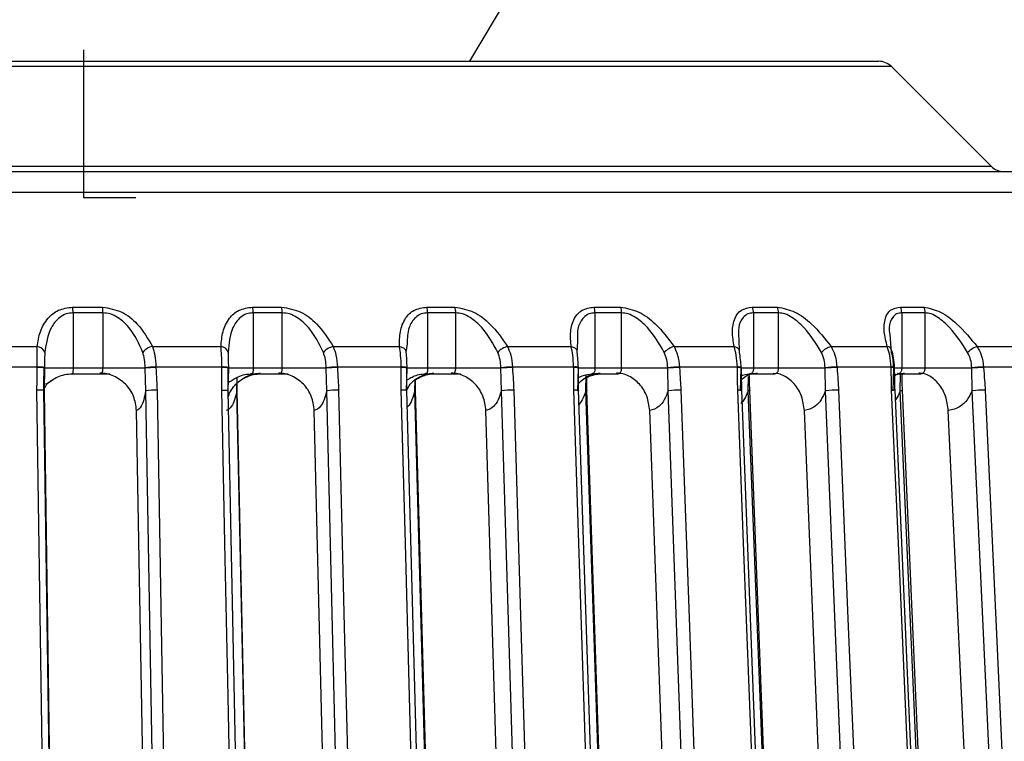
# Model space of a CAD drawing. Header units: millimetres. Extents: x -266 to 52, y -697 to -250.
# Tile 24 of 27: x -64 to -11, y -402 to -363. Entities that reach past the tile are written whole.
import ezdxf

# ---------------------------------------------------------------- set-up
doc = ezdxf.new("R2010")
doc.units = ezdxf.units.MM
doc.header["$PDSIZE"] = -1

msp = doc.modelspace()

# ---------------------------------------------------------------- linework, layer by layer
at = {"color": 7, "linetype": 'Continuous', "lineweight": 25}
for p, q in [((-39.721, -365.347), (-37.296, -361.273)), ((-16.786, -365.64), (-154.156, -365.64)), ((-153.449, -365.347), (-17.493, -365.347)), ((-11.372, -371.055), (-16.786, -365.64)), ((-159.57, -371.055), (-11.372, -371.055)), ((-185.029, -371.347), (14.087, -371.347)), ((16.43, -372.473), (-187.372, -372.473)), ((-61.333, -378.71), (-59.705, -378.71)), ((-61.308, -379.023), (-61.308, -382.034)), ((-59.678, -379.023), (-61.308, -379.023)), ((-59.678, -382.034), (-59.678, -379.023)), ((-51.544, -378.71), (-49.961, -378.71)), ((-51.509, -379.023), (-51.509, -382.034)), ((-49.924, -379.023), (-51.509, -379.023)), ((-49.924, -382.034), (-49.924, -379.023)), ((-42.062, -378.71), (-40.538, -378.71)), ((-42.018, -379.023), (-42.018, -382.034)), ((-40.492, -379.023), (-42.018, -379.023)), ((-40.492, -382.034), (-40.492, -379.023)), ((-32.974, -378.71), (-31.522, -378.71)), ((-32.92, -379.023), (-32.92, -382.034)), ((-31.467, -379.023), (-32.92, -379.023)), ((-31.467, -382.034), (-31.467, -379.023)), ((-24.361, -378.71), (-22.995, -378.71)), ((-24.298, -379.023), (-24.298, -382.034)), ((-22.931, -379.023), (-24.298, -379.023)), ((-22.931, -382.034), (-22.931, -379.023)), ((-16.301, -378.71), (-15.033, -378.71)), ((-16.23, -379.023), (-16.23, -382.034)), ((-14.961, -379.023), (-16.23, -379.023)), ((-14.961, -382.034), (-14.961, -379.023)), ((-16.883, -380.198), (-16.797, -381.172)), ((-43.139, -380.711), (-43.197, -381.172)), ((-33.871, -380.582), (-33.904, -381.172)), ((-25.089, -380.424), (-25.077, -381.172)), ((-68.303, -380.859), (-63.264, -380.859)), ((-62.846, -381.172), (-62.856, -381.57)), ((-56.992, -380.859), (-53.258, -380.859)), ((-47.158, -380.859), (-43.545, -380.859)), ((-37.671, -380.859), (-34.211, -380.859)), ((-28.617, -380.859), (-25.341, -380.859)), ((-20.078, -380.859), (-17.016, -380.859)), ((-12.131, -380.859), (-9.311, -380.859)), ((-62.856, -381.57), (-62.855, -382.005)), ((-63.253, -381.971), (-68.234, -381.971)), ((-62.855, -382.034), (-62.886, -383.257)), ((-62.855, -382.033), (-62.855, -382.004)), ((-57.384, -382.034), (-62.855, -382.034)), ((-61.318, -382.334), (-59.31, -382.334)), ((-57.356, -383.257), (-57.384, -382.034)), ((-53.206, -381.971), (-56.801, -381.971)), ((-52.857, -382.034), (-52.888, -383.257)), ((-52.853, -382.029), (-52.857, -382.034)), ((-47.537, -382.034), (-52.857, -382.034)), ((-52.853, -382.029), (-52.854, -382)), ((-51.542, -382.334), (-49.605, -382.334)), ((-47.509, -383.257), (-47.537, -382.034)), ((-43.451, -381.971), (-46.93, -381.971)), ((-43.155, -382.034), (-43.185, -383.257)), ((-38.032, -382.034), (-43.155, -382.034)), ((-43.143, -382.027), (-43.143, -381.998)), ((-42.08, -382.334), (-40.217, -382.334)), ((-38.006, -383.257), (-38.032, -382.034)), ((-34.077, -381.971), (-37.409, -381.971)), ((-33.836, -382.034), (-33.865, -383.257)), ((-28.957, -382.034), (-33.836, -382.034)), ((-33.811, -382.023), (-33.812, -381.994)), ((-33.41, -383.257), (-33.391, -382.405)), ((-33.016, -382.334), (-31.671, -382.334)), ((-28.933, -383.257), (-28.957, -382.034)), ((-25.168, -381.971), (-28.322, -381.971)), ((-24.985, -382.034), (-25.012, -383.257)), ((-20.394, -382.034), (-24.985, -382.034)), ((-24.943, -382.02), (-24.944, -381.991)), ((-24.433, -382.334), (-23.149, -382.334)), ((-20.372, -383.257), (-20.394, -382.034)), ((-16.805, -381.971), (-19.753, -381.971)), ((-16.681, -382.034), (-16.707, -383.257)), ((-12.421, -382.034), (-16.631, -382.034)), ((-16.618, -382.017), (-16.619, -381.988)), ((-16.614, -382.368), (-16.391, -382.334)), ((-16.386, -382.334), (-15.192, -382.334)), ((-16.307, -383.257), (-16.289, -382.378)), ((-12.4, -383.257), (-12.421, -382.034)), ((-9.064, -381.971), (-11.78, -381.971)), ((-52.395, -383.257), (-52.377, -382.527)), ((-52.382, -383.239), (-52.383, -382.783)), ((-42.709, -383.257), (-42.695, -382.673)), ((-24.583, -383.257), (-24.566, -382.485)), ((-56.873, -439.147), (-57.855, -384.334)), ((-46.857, -439.147), (-48.183, -384.334)), ((-37.191, -439.147), (-38.849, -384.334)), ((-27.962, -439.147), (-29.937, -384.334)), ((-19.254, -439.147), (-21.528, -384.334)), ((-11.146, -439.147), (-13.698, -384.334))]:
    msp.add_line(p, q, dxfattribs=at)
at = {"color": 7, "linetype": 'Continuous'}
for q in [(-60.722, -364.721), (-60.722, -364.721), (-57.885, -372.747), (-57.885, -372.747)]:
    msp.add_line((-60.722, -372.747), q, dxfattribs=at)
at = {"color": 7, "linetype": 'Continuous', "lineweight": 25, "flags": 128}
for points in [[(-43.545, -380.859), (-43.468, -380.876), (-43.397, -380.901), (-43.335, -380.934), (-43.283, -380.973), (-43.242, -381.018), (-43.214, -381.067), (-43.199, -381.119), (-43.197, -381.172)], [(-34.211, -380.859), (-34.137, -380.876), (-34.07, -380.901), (-34.012, -380.934), (-33.965, -380.973), (-33.93, -381.018), (-33.908, -381.067), (-33.899, -381.119), (-33.904, -381.172)], [(-25.341, -380.859), (-25.271, -380.876), (-25.208, -380.901), (-25.156, -380.934), (-25.114, -380.973), (-25.085, -381.018), (-25.069, -381.067), (-25.066, -381.119), (-25.077, -381.172)], [(-63.253, -381.999), (-63.253, -381.983), (-63.253, -381.971)], [(-57.384, -382.034), (-57.385, -382.018), (-57.385, -382.005)], [(-56.801, -381.971), (-56.801, -381.987), (-56.8, -381.999)], [(-53.206, -381.999), (-53.206, -381.983), (-53.206, -381.971)], [(-47.537, -382.034), (-47.537, -382.018), (-47.537, -382.005)], [(-46.93, -381.971), (-46.93, -381.987), (-46.929, -381.999)], [(-43.451, -381.999), (-43.451, -381.983), (-43.451, -381.971)], [(-38.032, -382.034), (-38.033, -382.018), (-38.033, -382.005)], [(-37.409, -381.971), (-37.408, -381.987), (-37.408, -381.999)], [(-34.076, -381.999), (-34.076, -381.983), (-34.077, -381.971)], [(-28.957, -382.034), (-28.958, -382.018), (-28.959, -382.005)], [(-28.322, -381.971), (-28.322, -381.987), (-28.321, -381.999)], [(-25.167, -381.999), (-25.167, -381.983), (-25.168, -381.971)], [(-20.394, -382.034), (-20.395, -382.018), (-20.396, -382.005)], [(-19.753, -381.971), (-19.753, -381.987), (-19.752, -381.999)], [(-16.804, -381.999), (-16.804, -381.983), (-16.805, -381.971)], [(-12.421, -382.034), (-12.422, -382.018), (-12.422, -382.005)], [(-11.78, -381.971), (-11.779, -381.987), (-11.778, -381.999)], [(-62.475, -438.682), (-62.746, -419.826), (-62.922, -407.624), (-63.098, -395.423), (-63.273, -383.222)], [(-62.886, -383.257), (-62.875, -383.25), (-62.883, -383.243), (-62.911, -383.237), (-62.956, -383.232), (-63.018, -383.228), (-63.093, -383.225), (-63.179, -383.223), (-63.273, -383.222)], [(-62.095, -438.663), (-62.478, -412.009), (-62.892, -383.241)], [(-62.886, -383.257), (-62.439, -414.275), (-62.089, -438.647)], [(-56.678, -421.11), (-57.057, -399.912), (-57.356, -383.257)], [(-56.741, -383.222), (-56.511, -396.092), (-56.362, -404.42), (-56.212, -412.748), (-56.063, -421.075)], [(-52.431, -421.075), (-52.699, -408.205), (-52.871, -399.878), (-53.044, -391.55), (-53.217, -383.222)], [(-53.217, -383.222), (-53.127, -383.223), (-53.045, -383.225), (-52.976, -383.228), (-52.922, -383.232), (-52.885, -383.237), (-52.867, -383.243), (-52.868, -383.25), (-52.888, -383.257)], [(-52.091, -421.093), (-52.471, -402.758), (-52.876, -383.239)], [(-52.382, -383.239), (-52.373, -383.243), (-52.374, -383.25), (-52.395, -383.257)], [(-51.597, -421.11), (-52.044, -399.912), (-52.395, -383.257)], [(-51.585, -421.093), (-51.971, -402.757), (-52.382, -383.25)], [(-46.593, -421.11), (-47.106, -399.912), (-47.509, -383.257)], [(-46.864, -383.222), (-46.553, -396.092), (-46.351, -404.42), (-46.15, -412.748), (-45.948, -421.075)], [(-42.433, -421.075), (-42.78, -408.205), (-43.004, -399.878), (-43.229, -391.55), (-43.453, -383.222)], [(-42.133, -421.091), (-42.627, -402.756), (-43.153, -383.238)], [(-42.676, -383.238), (-42.669, -383.243), (-42.679, -383.25), (-42.709, -383.257)], [(-41.678, -421.11), (-42.255, -399.912), (-42.709, -383.257)], [(-41.644, -421.091), (-42.144, -402.756), (-42.676, -383.238)], [(-36.861, -421.11), (-37.502, -399.912), (-38.006, -383.257)], [(-37.336, -383.222), (-36.947, -396.092), (-36.695, -404.42), (-36.443, -412.748), (-36.191, -421.075)], [(-32.825, -421.075), (-33.248, -408.205), (-33.522, -399.878), (-33.796, -391.55), (-34.07, -383.222)], [(-32.564, -421.09), (-33.167, -402.755), (-33.809, -383.236)], [(-33.809, -383.236), (-33.807, -383.237), (-33.807, -383.243), (-33.808, -383.244)], [(-33.353, -383.236), (-33.352, -383.237), (-33.352, -383.243), (-33.372, -383.25), (-33.41, -383.257)], [(-32.155, -421.11), (-32.858, -399.912), (-33.41, -383.257)], [(-32.098, -421.09), (-32.706, -402.755), (-33.353, -383.236)], [(-27.569, -421.11), (-28.333, -399.912), (-28.933, -383.257)], [(-28.244, -383.222), (-27.781, -396.092), (-27.481, -404.42), (-27.181, -412.748), (-26.881, -421.075)], [(-23.694, -421.075), (-24.189, -408.205), (-24.51, -399.878), (-24.831, -391.55), (-25.152, -383.222)], [(-23.472, -421.088), (-24.178, -402.753), (-24.93, -383.235)], [(-24.499, -383.235), (-24.498, -383.237), (-24.508, -383.243), (-24.536, -383.25), (-24.583, -383.257)], [(-23.115, -421.11), (-23.937, -399.912), (-24.583, -383.257)], [(-23.031, -421.088), (-23.742, -402.753), (-24.499, -383.24)], [(-18.802, -421.11), (-19.681, -399.912), (-20.372, -383.257)], [(-19.671, -383.222), (-19.137, -396.092), (-18.791, -404.42), (-18.446, -412.748), (-18.101, -421.075)], [(-15.122, -421.075), (-15.686, -408.205), (-16.05, -399.878), (-16.415, -391.55), (-16.78, -383.222)], [(-14.937, -421.087), (-15.74, -402.752), (-16.595, -383.234)], [(-14.64, -421.11), (-15.574, -399.912), (-16.307, -383.257)], [(-14.526, -421.087), (-15.334, -402.752), (-16.194, -383.233)], [(-10.638, -421.11), (-11.625, -399.912), (-12.4, -383.257)], [(-11.693, -383.222), (-11.094, -396.092), (-10.706, -404.42), (-10.318, -412.748), (-9.931, -421.075)]]:
    msp.add_lwpolyline(points, dxfattribs=at)
at = {"color": 7, "linetype": 'Continuous', "lineweight": 25}
for centre, radius, start, end in [((-17.493, -366.347), 1, 45, 90), ((-10.664, -370.347), 1, 225, 270), ((-63.123, -379.009), 1.815, 359.5782, 9.4802), ((-61.382, -379.01), 1.703, 359.5539, 10.1126), ((-52.815, -379.01), 1.306, 359.4447, 13.2615), ((-51.175, -379.01), 1.251, 359.4263, 13.8676), ((-43.054, -379.011), 1.036, 359.3498, 16.8652), ((-41.495, -379.011), 1.004, 359.3382, 17.4382), ((-33.791, -379.012), 0.871, 359.2976, 20.2523), ((-32.317, -379.012), 0.851, 359.2931, 20.7865), ((-25.061, -379.013), 0.763, 359.2881, 23.3918), ((-23.679, -379.014), 0.749, 359.2905, 23.8828), ((-16.918, -379.015), 0.687, 359.3179, 26.2603), ((-15.638, -379.015), 0.677, 359.3261, 26.705), ((-63.276, -381.312), 0.453, 18.0214, 88.393), ((-56.87, -381.658), 0.807, 98.6978, 143.0156), ((-53.26, -381.254), 0.394, 12.0074, 89.7706), ((-47.001, -381.733), 0.888, 100.1955, 140.7809), ((-37.473, -381.81), 0.971, 101.7827, 138.9195), ((-28.37, -381.888), 1.058, 103.5056, 137.3765), ((-19.771, -381.972), 1.154, 105.4202, 136.1016), ((-17.032, -381.127), 0.268, 21.6821, 86.5253), ((-11.749, -382.067), 1.266, 107.5961, 135.0456), ((-63.161, -383.27), 1.303, 76.3874, 94.0373), ((-63.158, -383.214), 1.218, 75.6036, 94.4843), ((-56.8, -386.949), 4.978, 90.0151, 96.7511), ((-56.8, -386.973), 4.973, 90.0095, 96.7547), ((-53.116, -383.018), 1.051, 75.5224, 94.8933), ((-53.116, -383.045), 1.05, 75.5153, 94.9064), ((-46.897, -387.904), 5.934, 90.3193, 96.1916), ((-46.897, -387.927), 5.928, 90.3143, 96.1944), ((-43.362, -382.716), 0.75, 73.0816, 96.8357), ((-43.361, -382.747), 0.753, 73.1424, 96.8063), ((-37.339, -388.893), 6.922, 90.5761, 95.7533), ((-37.339, -388.915), 6.916, 90.5714, 95.7555), ((-33.993, -382.529), 0.564, 71.2991, 98.5432), ((-33.992, -382.557), 0.564, 71.2969, 98.5563), ((-28.211, -389.906), 7.936, 90.8059, 95.4064), ((-28.21, -389.927), 7.929, 90.8014, 95.4082), ((-25.111, -382.591), 0.623, 74.3906, 95.1976), ((-25.11, -382.619), 0.623, 74.3947, 95.2055), ((-19.593, -390.944), 8.974, 91.0237, 95.1303), ((-19.593, -390.964), 8.966, 91.0194, 95.1318), ((-16.753, -382.414), 0.447, 72.6004, 96.6915), ((-16.752, -382.443), 0.447, 72.6055, 96.7001), ((-11.562, -392.019), 10.05, 91.242, 94.9099), ((-11.561, -392.037), 10.04, 91.2377, 94.9112), ((-56.832, -387.092), 3.871, 88.6583, 97.7744), ((-46.936, -387.923), 4.701, 89.1249, 97.0026), ((-43.372, -384.38), 1.161, 78.7756, 94.0008), ((-37.386, -388.775), 5.553, 89.4884, 96.4124), ((-34.004, -384.401), 1.18, 80.4785, 93.1826), ((-28.268, -389.631), 6.409, 89.787, 95.9534), ((-25.089, -384.06), 0.84, 79.047, 94.2704), ((-19.665, -390.475), 7.253, 90.0456, 95.5925), ((-16.722, -383.777), 0.558, 76.8658, 96.0068), ((-16.292, -383.041), 0.216, 265.948, 297.0303), ((-11.653, -391.297), 8.075, 90.2818, 95.3072)]:
    msp.add_arc(centre, radius, start, end, dxfattribs=at)
for points, knots in [([(-63.264, -380.859), (-63.221, -380.584), (-63.136, -380.032), (-62.742, -379.349), (-62.147, -378.827), (-61.604, -378.749), (-61.333, -378.71)], [0, 0, 0, 0, 0.2802238, 0.5603374, 0.7807901, 1, 1, 1, 1]), ([(-61.308, -379.023), (-61.438, -379.036), (-61.711, -379.065), (-62.151, -379.329), (-62.672, -380.002), (-62.777, -380.704), (-62.846, -381.172)], [0, 0, 0, 0, 0.119166, 0.251245, 0.501201, 1, 1, 1, 1]), ([(-59.705, -378.71), (-59.343, -378.775), (-58.616, -378.904), (-57.624, -379.736), (-57.231, -380.434), (-56.992, -380.859)], [0, 0, 0, 0, 0.279254, 0.560993, 1, 1, 1, 1]), ([(-57.515, -381.172), (-57.722, -380.705), (-58.033, -380.003), (-58.749, -379.33), (-59.265, -379.065), (-59.545, -379.036), (-59.678, -379.023)], [0, 0, 0, 0, 0.498093, 0.748745, 0.880824, 1, 1, 1, 1]), ([(-53.258, -380.859), (-53.238, -380.584), (-53.198, -380.032), (-52.867, -379.349), (-52.328, -378.827), (-51.805, -378.749), (-51.544, -378.71)], [0, 0, 0, 0, 0.2802238, 0.5603374, 0.7807901, 1, 1, 1, 1]), ([(-51.509, -379.023), (-51.634, -379.036), (-51.899, -379.065), (-52.311, -379.329), (-52.777, -380.002), (-52.835, -380.704), (-52.874, -381.172)], [0, 0, 0, 0, 0.119166, 0.251245, 0.501201, 1, 1, 1, 1]), ([(-49.961, -378.71), (-49.604, -378.775), (-48.888, -378.904), (-47.86, -379.736), (-47.424, -380.434), (-47.158, -380.859)], [0, 0, 0, 0, 0.279254, 0.560993, 1, 1, 1, 1]), ([(-47.689, -381.172), (-47.919, -380.705), (-48.265, -380.003), (-49.002, -379.33), (-49.519, -379.065), (-49.794, -379.036), (-49.924, -379.023)], [0, 0, 0, 0, 0.498093, 0.748745, 0.880824, 1, 1, 1, 1]), ([(-43.545, -380.859), (-43.547, -380.584), (-43.553, -380.032), (-43.287, -379.349), (-42.809, -378.827), (-42.311, -378.749), (-42.062, -378.71)], [0, 0, 0, 0, 0.280224, 0.560337, 0.78079, 1, 1, 1, 1]), ([(-42.018, -379.023), (-42.138, -379.036), (-42.391, -379.064), (-42.769, -379.33), (-43.113, -379.866), (-43.129, -380.405), (-43.139, -380.711)], [0, 0, 0, 0, 0.143699, 0.30297, 0.604384, 1, 1, 1, 1]), ([(-40.538, -378.71), (-40.19, -378.775), (-39.491, -378.904), (-38.436, -379.736), (-37.961, -380.434), (-37.671, -380.859)], [0, 0, 0, 0, 0.2792542, 0.5609928, 1, 1, 1, 1]), ([(-38.205, -381.172), (-38.456, -380.705), (-38.833, -380.003), (-39.585, -379.33), (-40.1, -379.065), (-40.366, -379.036), (-40.492, -379.023)], [0, 0, 0, 0, 0.498093, 0.748745, 0.880824, 1, 1, 1, 1]), ([(-34.211, -380.859), (-34.236, -380.584), (-34.287, -380.032), (-34.09, -379.349), (-33.676, -378.827), (-33.207, -378.749), (-32.974, -378.71)], [0, 0, 0, 0, 0.280224, 0.560337, 0.78079, 1, 1, 1, 1]), ([(-32.92, -379.023), (-33.034, -379.036), (-33.273, -379.064), (-33.616, -379.33), (-33.894, -379.828), (-33.879, -380.322), (-33.871, -380.582)], [0, 0, 0, 0, 0.152492, 0.321509, 0.641369, 1, 1, 1, 1]), ([(-31.522, -378.71), (-31.186, -378.775), (-30.51, -378.904), (-29.438, -379.736), (-28.928, -380.434), (-28.617, -380.859)], [0, 0, 0, 0, 0.279254, 0.560993, 1, 1, 1, 1]), ([(-29.149, -381.172), (-29.419, -380.705), (-29.825, -380.003), (-30.584, -379.33), (-31.091, -379.065), (-31.346, -379.036), (-31.467, -379.023)], [0, 0, 0, 0, 0.498093, 0.748745, 0.880824, 1, 1, 1, 1]), ([(-25.341, -380.859), (-25.389, -380.584), (-25.484, -380.032), (-25.357, -379.349), (-25.012, -378.827), (-24.578, -378.749), (-24.361, -378.71)], [0, 0, 0, 0, 0.280224, 0.560337, 0.78079, 1, 1, 1, 1]), ([(-24.298, -379.023), (-24.404, -379.036), (-24.628, -379.064), (-24.932, -379.33), (-25.147, -379.781), (-25.108, -380.218), (-25.089, -380.424)], [0, 0, 0, 0, 0.164894, 0.347657, 0.69353, 1, 1, 1, 1]), ([(-22.995, -378.71), (-22.673, -378.775), (-22.027, -378.904), (-20.948, -379.736), (-20.407, -380.434), (-20.078, -380.859)], [0, 0, 0, 0, 0.279254, 0.560993, 1, 1, 1, 1]), ([(-20.603, -381.172), (-20.889, -380.705), (-21.32, -380.003), (-22.08, -379.33), (-22.575, -379.065), (-22.816, -379.036), (-22.931, -379.023)], [0, 0, 0, 0, 0.498093, 0.748745, 0.880824, 1, 1, 1, 1]), ([(-17.016, -380.859), (-17.086, -380.584), (-17.225, -380.032), (-17.169, -379.349), (-16.896, -378.827), (-16.499, -378.749), (-16.301, -378.71)], [0, 0, 0, 0, 0.280224, 0.560337, 0.78079, 1, 1, 1, 1]), ([(-16.23, -379.023), (-16.328, -379.036), (-16.534, -379.064), (-16.795, -379.331), (-16.952, -379.714), (-16.901, -380.071), (-16.883, -380.198)], [0, 0, 0, 0, 0.186456, 0.393116, 0.784215, 1, 1, 1, 1]), ([(-15.033, -378.71), (-14.729, -378.775), (-14.118, -378.904), (-13.042, -379.736), (-12.476, -380.434), (-12.131, -380.859)], [0, 0, 0, 0, 0.279254, 0.560993, 1, 1, 1, 1]), ([(-12.645, -381.172), (-12.945, -380.705), (-13.396, -380.003), (-14.15, -379.33), (-14.628, -379.065), (-14.854, -379.036), (-14.961, -379.023)], [0, 0, 0, 0, 0.498093, 0.748745, 0.880824, 1, 1, 1, 1]), ([(-63.253, -381.971), (-63.257, -381.75), (-63.263, -381.345), (-63.263, -381.011), (-63.264, -380.859)], [0, 0, 0, 0, 0.54608, 1, 1, 1, 1]), ([(-57.385, -382.005), (-57.392, -381.857), (-57.405, -381.562), (-57.478, -381.302), (-57.515, -381.172)], [0, 0, 0, 0, 0.500158, 1, 1, 1, 1]), ([(-56.992, -380.859), (-56.944, -381.011), (-56.837, -381.345), (-56.814, -381.75), (-56.801, -381.971)], [0, 0, 0, 0, 0.45392, 1, 1, 1, 1]), ([(-53.206, -381.971), (-53.213, -381.75), (-53.225, -381.345), (-53.248, -381.011), (-53.258, -380.859)], [0, 0, 0, 0, 0.54608, 1, 1, 1, 1]), ([(-52.874, -381.172), (-52.872, -381.302), (-52.866, -381.562), (-52.861, -381.857), (-52.858, -382.005)], [0, 0, 0, 0, 0.499171, 1, 1, 1, 1]), ([(-47.537, -382.005), (-47.545, -381.857), (-47.561, -381.562), (-47.646, -381.302), (-47.689, -381.172)], [0, 0, 0, 0, 0.500158, 1, 1, 1, 1]), ([(-47.158, -380.859), (-47.101, -381.011), (-46.975, -381.345), (-46.946, -381.75), (-46.93, -381.971)], [0, 0, 0, 0, 0.45392, 1, 1, 1, 1]), ([(-43.451, -381.971), (-43.461, -381.75), (-43.479, -381.345), (-43.524, -381.011), (-43.545, -380.859)], [0, 0, 0, 0, 0.54608, 1, 1, 1, 1]), ([(-43.197, -381.172), (-43.188, -381.302), (-43.169, -381.562), (-43.16, -381.857), (-43.156, -382.005)], [0, 0, 0, 0, 0.499171, 1, 1, 1, 1]), ([(-38.033, -382.005), (-38.043, -381.857), (-38.061, -381.562), (-38.157, -381.302), (-38.205, -381.172)], [0, 0, 0, 0, 0.500158, 1, 1, 1, 1]), ([(-37.671, -380.859), (-37.606, -381.011), (-37.461, -381.345), (-37.427, -381.75), (-37.409, -381.971)], [0, 0, 0, 0, 0.45392, 1, 1, 1, 1]), ([(-34.077, -381.971), (-34.09, -381.75), (-34.114, -381.345), (-34.18, -381.011), (-34.211, -380.859)], [0, 0, 0, 0, 0.54608, 1, 1, 1, 1]), ([(-33.904, -381.172), (-33.887, -381.302), (-33.855, -381.562), (-33.843, -381.857), (-33.837, -382.005)], [0, 0, 0, 0, 0.499171, 1, 1, 1, 1]), ([(-28.959, -382.005), (-28.969, -381.857), (-28.991, -381.562), (-29.096, -381.302), (-29.149, -381.172)], [0, 0, 0, 0, 0.500158, 1, 1, 1, 1]), ([(-28.617, -380.859), (-28.544, -381.011), (-28.383, -381.345), (-28.344, -381.75), (-28.322, -381.971)], [0, 0, 0, 0, 0.45392, 1, 1, 1, 1]), ([(-25.168, -381.971), (-25.184, -381.75), (-25.213, -381.345), (-25.301, -381.011), (-25.341, -380.859)], [0, 0, 0, 0, 0.54608, 1, 1, 1, 1]), ([(-25.077, -381.172), (-25.054, -381.302), (-25.008, -381.562), (-24.993, -381.857), (-24.986, -382.005)], [0, 0, 0, 0, 0.499171, 1, 1, 1, 1]), ([(-20.396, -382.005), (-20.408, -381.857), (-20.431, -381.562), (-20.546, -381.302), (-20.603, -381.172)], [0, 0, 0, 0, 0.500158, 1, 1, 1, 1]), ([(-20.078, -380.859), (-19.998, -381.011), (-19.821, -381.345), (-19.777, -381.75), (-19.753, -381.971)], [0, 0, 0, 0, 0.45392, 1, 1, 1, 1]), ([(-16.805, -381.971), (-16.824, -381.75), (-16.858, -381.345), (-16.967, -381.011), (-17.016, -380.859)], [0, 0, 0, 0, 0.54608, 1, 1, 1, 1]), ([(-16.797, -381.172), (-16.768, -381.302), (-16.709, -381.562), (-16.691, -381.857), (-16.682, -382.005)], [0, 0, 0, 0, 0.499171, 1, 1, 1, 1]), ([(-16.619, -381.988), (-16.633, -381.813), (-16.659, -381.468), (-16.742, -381.173), (-16.783, -381.028)], [0, 0, 0, 0, 0.509591, 1, 1, 1, 1]), ([(-12.422, -382.005), (-12.435, -381.857), (-12.461, -381.562), (-12.583, -381.302), (-12.645, -381.172)], [0, 0, 0, 0, 0.500158, 1, 1, 1, 1]), ([(-12.131, -380.859), (-12.045, -381.011), (-11.854, -381.345), (-11.806, -381.75), (-11.78, -381.971)], [0, 0, 0, 0, 0.45392, 1, 1, 1, 1]), ([(-63.273, -383.222), (-63.27, -382.994), (-63.264, -382.586), (-63.256, -382.179), (-63.253, -381.999)], [0, 0, 0, 0, 0.56, 1, 1, 1, 1]), ([(-62.892, -383.241), (-62.892, -383.061), (-62.891, -382.655), (-62.884, -382.248), (-62.88, -382.022)], [0, 0, 0, 0, 0.441969, 1, 1, 1, 1]), ([(-62.79, -382.868), (-62.787, -382.871), (-62.773, -382.883), (-62.731, -382.866), (-62.636, -382.81), (-62.452, -382.673), (-62.142, -382.498), (-61.759, -382.362), (-61.477, -382.343), (-61.334, -382.334)], [0, 0, 0, 0, 0.024455, 0.115822, 0.206499, 0.39046, 0.584641, 0.789412, 1, 1, 1, 1]), ([(-61.308, -382.034), (-61.308, -382.058), (-61.308, -382.107), (-61.311, -382.179), (-61.315, -382.243), (-61.321, -382.294), (-61.327, -382.325), (-61.335, -382.337), (-61.342, -382.33), (-61.345, -382.31), (-61.346, -382.299)], [0, 0, 0, 0, 0.116521, 0.238651, 0.366507, 0.500188, 0.624936, 0.749815, 0.874834, 1, 1, 1, 1]), ([(-59.845, -382.299), (-59.836, -382.31), (-59.818, -382.33), (-59.79, -382.337), (-59.761, -382.325), (-59.733, -382.295), (-59.71, -382.249), (-59.692, -382.189), (-59.681, -382.116), (-59.679, -382.062), (-59.678, -382.034)], [0, 0, 0, 0, 0.1248987, 0.249862, 0.3748918, 0.4999901, 0.6167062, 0.7388384, 0.8665543, 1, 1, 1, 1]), ([(-57.855, -384.334), (-57.889, -384.07), (-57.958, -383.542), (-58.423, -382.871), (-58.969, -382.497), (-59.461, -382.325), (-59.719, -382.308), (-59.845, -382.299)], [0, 0, 0, 0, 0.249639, 0.499119, 0.748613, 0.876977, 1, 1, 1, 1]), ([(-56.8, -381.999), (-56.788, -382.228), (-56.766, -382.635), (-56.749, -383.043), (-56.741, -383.222)], [0, 0, 0, 0, 0.559999, 1, 1, 1, 1]), ([(-53.217, -383.222), (-53.216, -382.994), (-53.213, -382.586), (-53.208, -382.179), (-53.206, -381.999)], [0, 0, 0, 0, 0.56, 1, 1, 1, 1]), ([(-52.878, -383.721), (-52.87, -383.668), (-52.826, -383.355), (-52.467, -382.875), (-51.959, -382.496), (-51.482, -382.325), (-51.232, -382.308), (-51.109, -382.299)], [0, 0, 0, 0, 0.0642083, 0.37534, 0.6864895, 0.8465758, 1, 1, 1, 1]), ([(-52.876, -383.239), (-52.877, -383.06), (-52.878, -382.653), (-52.874, -382.247), (-52.871, -382.02)], [0, 0, 0, 0, 0.442357, 1, 1, 1, 1]), ([(-52.853, -382.783), (-52.831, -382.782), (-52.783, -382.779), (-52.604, -382.644), (-52.329, -382.49), (-51.97, -382.361), (-51.701, -382.343), (-51.564, -382.334)], [0, 0, 0, 0, 0.167007, 0.357011, 0.559919, 0.775912, 1, 1, 1, 1]), ([(-52.003, -382.586), (-51.951, -382.556), (-51.807, -382.473), (-51.486, -382.361), (-51.219, -382.343), (-51.083, -382.334)], [0, 0, 0, 0, 0.2171783, 0.601296, 1, 1, 1, 1]), ([(-51.509, -382.034), (-51.509, -382.058), (-51.51, -382.107), (-51.515, -382.179), (-51.524, -382.243), (-51.535, -382.294), (-51.549, -382.325), (-51.564, -382.337), (-51.578, -382.33), (-51.586, -382.31), (-51.589, -382.299)], [0, 0, 0, 0, 0.116521, 0.238651, 0.366507, 0.500188, 0.624936, 0.749815, 0.874834, 1, 1, 1, 1]), ([(-50.129, -382.299), (-50.118, -382.31), (-50.096, -382.33), (-50.061, -382.337), (-50.025, -382.325), (-49.992, -382.295), (-49.963, -382.249), (-49.942, -382.189), (-49.927, -382.116), (-49.925, -382.062), (-49.924, -382.034)], [0, 0, 0, 0, 0.124899, 0.249862, 0.374892, 0.49999, 0.616706, 0.738838, 0.866554, 1, 1, 1, 1]), ([(-48.183, -384.334), (-48.218, -384.07), (-48.288, -383.542), (-48.744, -382.871), (-49.277, -382.497), (-49.756, -382.325), (-50.007, -382.308), (-50.129, -382.299)], [0, 0, 0, 0, 0.249639, 0.499119, 0.748613, 0.876977, 1, 1, 1, 1]), ([(-46.929, -381.999), (-46.916, -382.228), (-46.891, -382.635), (-46.872, -383.043), (-46.864, -383.222)], [0, 0, 0, 0, 0.559999, 1, 1, 1, 1]), ([(-43.453, -383.222), (-43.453, -382.994), (-43.453, -382.586), (-43.451, -382.179), (-43.451, -381.999)], [0, 0, 0, 0, 0.5599999, 1, 1, 1, 1]), ([(-43.153, -383.238), (-43.154, -383.058), (-43.157, -382.651), (-43.156, -382.245), (-43.155, -382.019)], [0, 0, 0, 0, 0.442787, 1, 1, 1, 1]), ([(-43.156, -382.672), (-43.12, -382.652), (-43.04, -382.607), (-42.805, -382.475), (-42.482, -382.36), (-42.23, -382.343), (-42.1, -382.334)], [0, 0, 0, 0, 0.207881, 0.455031, 0.721039, 1, 1, 1, 1]), ([(-43.155, -383.235), (-43.096, -383.121), (-42.919, -382.78), (-42.488, -382.5), (-42.037, -382.324), (-41.795, -382.307), (-41.676, -382.299)], [0, 0, 0, 0, 0.199386, 0.59818, 0.803359, 1, 1, 1, 1]), ([(-42.729, -382.666), (-42.72, -382.671), (-42.695, -382.687), (-42.57, -382.599), (-42.34, -382.477), (-42.016, -382.359), (-41.765, -382.342), (-41.637, -382.334)], [0, 0, 0, 0, 0.109065, 0.307675, 0.523551, 0.75604, 1, 1, 1, 1]), ([(-42.018, -382.034), (-42.018, -382.058), (-42.019, -382.107), (-42.027, -382.179), (-42.04, -382.243), (-42.057, -382.294), (-42.078, -382.325), (-42.1, -382.337), (-42.121, -382.33), (-42.133, -382.31), (-42.139, -382.299)], [0, 0, 0, 0, 0.116521, 0.238651, 0.366507, 0.500188, 0.624936, 0.749815, 0.874834, 1, 1, 1, 1]), ([(-40.733, -382.299), (-40.721, -382.31), (-40.695, -382.33), (-40.653, -382.337), (-40.611, -382.325), (-40.572, -382.295), (-40.538, -382.249), (-40.513, -382.189), (-40.495, -382.116), (-40.493, -382.062), (-40.492, -382.034)], [0, 0, 0, 0, 0.124899, 0.249862, 0.374892, 0.49999, 0.616706, 0.738838, 0.866554, 1, 1, 1, 1]), ([(-38.849, -384.334), (-38.884, -384.07), (-38.955, -383.542), (-39.398, -382.871), (-39.913, -382.497), (-40.374, -382.325), (-40.615, -382.308), (-40.733, -382.299)], [0, 0, 0, 0, 0.249639, 0.499119, 0.748613, 0.876977, 1, 1, 1, 1]), ([(-37.408, -381.999), (-37.393, -382.228), (-37.367, -382.635), (-37.345, -383.043), (-37.336, -383.222)], [0, 0, 0, 0, 0.559999, 1, 1, 1, 1]), ([(-34.07, -383.222), (-34.071, -382.994), (-34.074, -382.586), (-34.075, -382.179), (-34.076, -381.999)], [0, 0, 0, 0, 0.56, 1, 1, 1, 1]), ([(-33.857, -382.904), (-33.683, -382.74), (-33.418, -382.491), (-32.982, -382.326), (-32.753, -382.308), (-32.641, -382.299)], [0, 0, 0, 0, 0.4956479, 0.7531827, 1, 1, 1, 1]), ([(-33.809, -383.236), (-33.811, -383.056), (-33.817, -382.65), (-33.818, -382.244), (-33.819, -382.017)], [0, 0, 0, 0, 0.4432612, 1, 1, 1, 1]), ([(-33.816, -382.544), (-33.815, -382.543), (-33.775, -382.524), (-33.543, -382.394), (-33.239, -382.358), (-33.03, -382.334)], [0, 0, 0, 0, 0.006613, 0.318109, 1, 1, 1, 1]), ([(-33.452, -382.581), (-33.426, -382.57), (-33.365, -382.542), (-33.105, -382.399), (-32.798, -382.36), (-32.588, -382.334)], [0, 0, 0, 0, 0.189868, 0.443946, 1, 1, 1, 1]), ([(-32.92, -382.034), (-32.921, -382.058), (-32.922, -382.107), (-32.932, -382.179), (-32.949, -382.243), (-32.973, -382.294), (-33, -382.325), (-33.028, -382.337), (-33.057, -382.33), (-33.073, -382.31), (-33.082, -382.299)], [0, 0, 0, 0, 0.116521, 0.238651, 0.366507, 0.500188, 0.624936, 0.749815, 0.874834, 1, 1, 1, 1]), ([(-31.743, -382.299), (-31.728, -382.31), (-31.699, -382.33), (-31.65, -382.337), (-31.603, -382.325), (-31.558, -382.295), (-31.52, -382.249), (-31.491, -382.189), (-31.471, -382.116), (-31.468, -382.062), (-31.467, -382.034)], [0, 0, 0, 0, 0.124899, 0.249862, 0.374892, 0.49999, 0.616706, 0.738838, 0.866554, 1, 1, 1, 1]), ([(-29.937, -384.334), (-29.972, -384.07), (-30.044, -383.542), (-30.469, -382.871), (-30.961, -382.497), (-31.401, -382.325), (-31.63, -382.308), (-31.743, -382.299)], [0, 0, 0, 0, 0.249639, 0.499119, 0.748613, 0.876977, 1, 1, 1, 1]), ([(-28.321, -381.999), (-28.305, -382.228), (-28.277, -382.635), (-28.254, -383.043), (-28.244, -383.222)], [0, 0, 0, 0, 0.559999, 1, 1, 1, 1]), ([(-25.152, -383.222), (-25.155, -382.994), (-25.161, -382.586), (-25.165, -382.179), (-25.167, -381.999)], [0, 0, 0, 0, 0.56, 1, 1, 1, 1]), ([(-25, -382.713), (-24.907, -382.623), (-24.729, -382.449), (-24.404, -382.327), (-24.189, -382.308), (-24.083, -382.299)], [0, 0, 0, 0, 0.356877, 0.685271, 1, 1, 1, 1]), ([(-24.93, -383.235), (-24.933, -383.055), (-24.941, -382.648), (-24.945, -382.242), (-24.947, -382.016)], [0, 0, 0, 0, 0.44378, 1, 1, 1, 1]), ([(-24.942, -382.441), (-24.905, -382.424), (-24.785, -382.368), (-24.577, -382.348), (-24.434, -382.334)], [0, 0, 0, 0, 0.310366, 1, 1, 1, 1]), ([(-24.298, -382.034), (-24.299, -382.058), (-24.3, -382.107), (-24.313, -382.179), (-24.335, -382.243), (-24.363, -382.294), (-24.397, -382.325), (-24.432, -382.337), (-24.468, -382.33), (-24.488, -382.31), (-24.498, -382.299)], [0, 0, 0, 0, 0.116521, 0.238651, 0.366507, 0.500188, 0.624936, 0.749815, 0.874834, 1, 1, 1, 1]), ([(-23.239, -382.299), (-23.222, -382.31), (-23.189, -382.33), (-23.135, -382.337), (-23.082, -382.325), (-23.033, -382.295), (-22.99, -382.249), (-22.958, -382.189), (-22.935, -382.116), (-22.932, -382.062), (-22.931, -382.034)], [0, 0, 0, 0, 0.124899, 0.249862, 0.374892, 0.49999, 0.616706, 0.738838, 0.866554, 1, 1, 1, 1]), ([(-21.528, -384.334), (-21.563, -384.07), (-21.634, -383.542), (-22.038, -382.87), (-22.503, -382.5), (-22.865, -382.341), (-23.028, -382.325), (-23.08, -382.32)], [0, 0, 0, 0, 0.266157, 0.532143, 0.798145, 0.935003, 1, 1, 1, 1]), ([(-19.752, -381.999), (-19.736, -382.228), (-19.706, -382.635), (-19.681, -383.043), (-19.671, -383.222)], [0, 0, 0, 0, 0.559999, 1, 1, 1, 1]), ([(-16.78, -383.222), (-16.785, -382.994), (-16.793, -382.586), (-16.801, -382.179), (-16.804, -381.999)], [0, 0, 0, 0, 0.5599999, 1, 1, 1, 1]), ([(-16.691, -382.493), (-16.682, -382.484), (-16.59, -382.397), (-16.377, -382.332), (-16.179, -382.31), (-16.082, -382.299)], [0, 0, 0, 0, 0.056279, 0.538166, 1, 1, 1, 1]), ([(-16.595, -383.234), (-16.6, -383.053), (-16.61, -382.646), (-16.616, -382.24), (-16.62, -382.014)], [0, 0, 0, 0, 0.444342, 1, 1, 1, 1]), ([(-16.23, -382.034), (-16.231, -382.058), (-16.233, -382.107), (-16.248, -382.179), (-16.273, -382.243), (-16.307, -382.294), (-16.347, -382.325), (-16.389, -382.337), (-16.431, -382.33), (-16.455, -382.31), (-16.467, -382.299)], [0, 0, 0, 0, 0.116521, 0.238651, 0.366507, 0.500188, 0.624936, 0.749815, 0.874834, 1, 1, 1, 1]), ([(-16.194, -383.233), (-16.199, -383.053), (-16.206, -382.764), (-16.211, -382.474), (-16.213, -382.366)], [0, 0, 0, 0, 0.624574, 1, 1, 1, 1]), ([(-15.298, -382.299), (-15.28, -382.31), (-15.244, -382.33), (-15.185, -382.337), (-15.127, -382.325), (-15.073, -382.295), (-15.026, -382.249), (-14.991, -382.189), (-14.966, -382.116), (-14.963, -382.062), (-14.961, -382.034)], [0, 0, 0, 0, 0.124899, 0.249862, 0.374892, 0.49999, 0.616706, 0.738838, 0.866554, 1, 1, 1, 1]), ([(-13.698, -384.334), (-13.733, -384.07), (-13.803, -383.542), (-14.181, -382.871), (-14.614, -382.497), (-15, -382.325), (-15.2, -382.308), (-15.298, -382.299)], [0, 0, 0, 0, 0.249639, 0.499119, 0.748613, 0.876977, 1, 1, 1, 1]), ([(-11.778, -381.999), (-11.761, -382.228), (-11.731, -382.635), (-11.704, -383.043), (-11.693, -383.222)], [0, 0, 0, 0, 0.559999, 1, 1, 1, 1]), ([(-62.883, -383.151), (-62.835, -383.066), (-62.685, -382.799), (-62.412, -382.655), (-62.225, -382.556)], [0, 0, 0, 0, 0.318475, 1, 1, 1, 1]), ([(-42.676, -383.238), (-42.678, -383.058), (-42.68, -382.867), (-42.679, -382.676), (-42.679, -382.664)], [0, 0, 0, 0, 0.941525, 1, 1, 1, 1]), ([(-33.353, -383.236), (-33.356, -383.056), (-33.36, -382.823), (-33.36, -382.59), (-33.361, -382.538)], [0, 0, 0, 0, 0.773727, 1, 1, 1, 1]), ([(-24.499, -383.235), (-24.503, -383.054), (-24.508, -382.788), (-24.511, -382.522), (-24.512, -382.436)], [0, 0, 0, 0, 0.677455, 1, 1, 1, 1]), ([(-57.356, -383.257), (-57.389, -383.428), (-57.456, -383.772), (-57.625, -384.212), (-57.768, -384.288), (-57.855, -384.334)], [0, 0, 0, 0, 0.280468, 0.560859, 1, 1, 1, 1]), ([(-52.395, -383.257), (-52.434, -383.428), (-52.513, -383.772), (-52.711, -384.212), (-52.879, -384.288), (-52.982, -384.334)], [0, 0, 0, 0, 0.2804677, 0.5608587, 1, 1, 1, 1]), ([(-47.509, -383.257), (-47.554, -383.428), (-47.644, -383.772), (-47.872, -384.212), (-48.065, -384.288), (-48.183, -384.334)], [0, 0, 0, 0, 0.280468, 0.560859, 1, 1, 1, 1]), ([(-42.709, -383.257), (-42.76, -383.425), (-42.863, -383.763), (-43.024, -384.085), (-43.134, -384.139), (-43.161, -384.152)], [0, 0, 0, 0, 0.431564, 0.863011, 1, 1, 1, 1]), ([(-38.006, -383.257), (-38.062, -383.428), (-38.175, -383.772), (-38.46, -384.212), (-38.701, -384.288), (-38.849, -384.334)], [0, 0, 0, 0, 0.280468, 0.560859, 1, 1, 1, 1]), ([(-33.41, -383.257), (-33.471, -383.432), (-33.587, -383.765), (-33.758, -383.971), (-33.838, -384.068)], [0, 0, 0, 0, 0.527817, 1, 1, 1, 1]), ([(-28.933, -383.257), (-29, -383.428), (-29.134, -383.772), (-29.474, -384.212), (-29.761, -384.288), (-29.937, -384.334)], [0, 0, 0, 0, 0.280468, 0.560859, 1, 1, 1, 1]), ([(-24.583, -383.257), (-24.653, -383.435), (-24.764, -383.714), (-24.926, -383.888), (-24.985, -383.951)], [0, 0, 0, 0, 0.63815, 1, 1, 1, 1]), ([(-20.372, -383.257), (-20.449, -383.428), (-20.604, -383.772), (-20.995, -384.212), (-21.326, -384.288), (-21.528, -384.334)], [0, 0, 0, 0, 0.280468, 0.560859, 1, 1, 1, 1]), ([(-16.307, -383.257), (-16.383, -383.443), (-16.458, -383.629), (-16.572, -383.749), (-16.572, -383.749)], [0, 0, 0, 0, 0.996967, 1, 1, 1, 1]), ([(-12.4, -383.257), (-12.487, -383.428), (-12.661, -383.772), (-13.099, -384.212), (-13.471, -384.288), (-13.698, -384.334)], [0, 0, 0, 0, 0.280468, 0.560859, 1, 1, 1, 1])]:
    msp.add_open_spline(points, degree=3, knots=knots, dxfattribs=at)
at = {"color": 7, "linetype": 'Continuous'}
msp.add_point((-60.722, -372.747), dxfattribs=at)
msp.add_point((-60.722, -372.747), dxfattribs=at)

doc.saveas('drawing.dxf')
